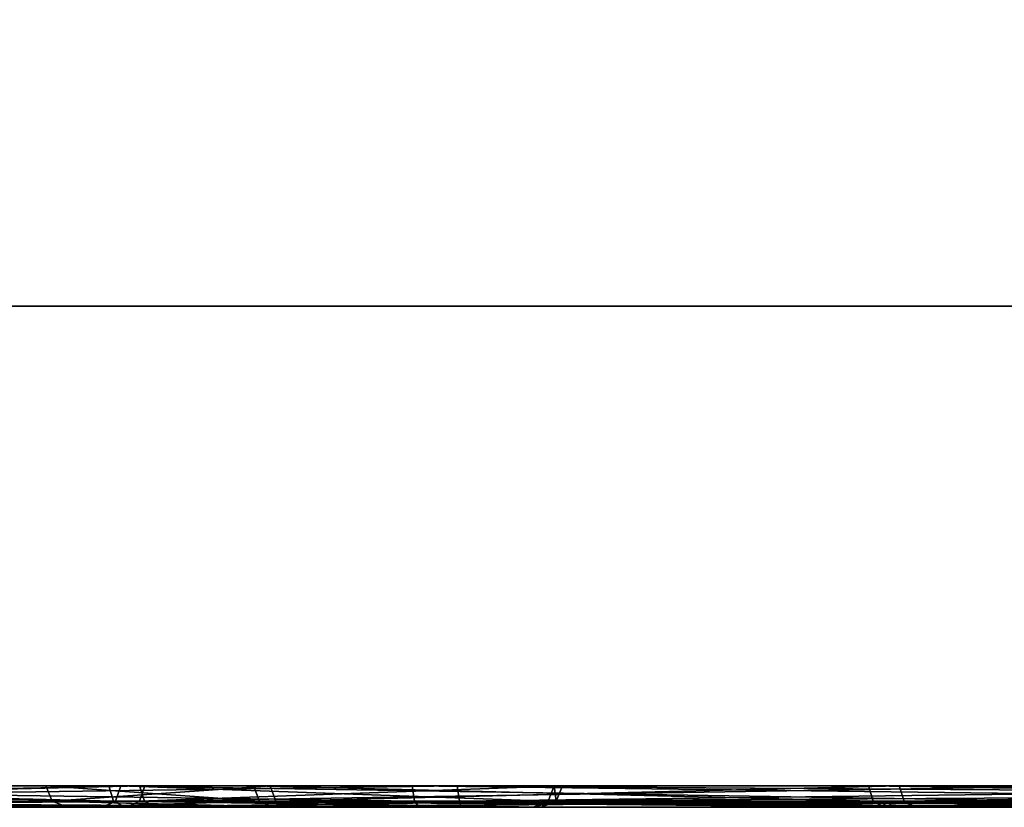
# Model space of a CAD drawing. Header units: millimetres. Extents: x -150 to 150, y -85 to 1149.
# Tile 89 of 256: x -113.29 to -111.92, y 1007.2 to 1008.3. Entities that reach past the tile are written whole.
import ezdxf

# ---------------------------------------------------------------- set-up
doc = ezdxf.new("R2010")
doc.units = ezdxf.units.MM
doc.header["$LTSCALE"] = 21.359881
for name, color, linetype in [('3445', 7, 'CONTINUOUS'), ('3446', 7, 'CONTINUOUS'), ('3449', 7, 'CONTINUOUS'), ('3486', 7, 'CONTINUOUS'), ('3487', 7, 'CONTINUOUS'), ('3490', 7, 'CONTINUOUS'), ('3529', 7, 'CONTINUOUS'), ('3530', 7, 'CONTINUOUS'), ('3531', 7, 'CONTINUOUS'), ('3570', 7, 'CONTINUOUS'), ('3571', 7, 'CONTINUOUS'), ('3572', 7, 'CONTINUOUS'), ('5044', 7, 'CONTINUOUS'), ('5045', 7, 'CONTINUOUS'), ('5048', 7, 'CONTINUOUS'), ('5085', 7, 'CONTINUOUS'), ('5086', 7, 'CONTINUOUS'), ('5089', 7, 'CONTINUOUS'), ('8620', 7, 'CONTINUOUS'), ('8621', 7, 'CONTINUOUS'), ('8652', 7, 'CONTINUOUS'), ('8653', 7, 'CONTINUOUS'), ('8656', 7, 'CONTINUOUS'), ('9022', 7, 'CONTINUOUS'), ('9025', 7, 'CONTINUOUS')]:
    doc.layers.add(name, color=color, linetype=linetype)

msp = doc.modelspace()

# ---------------------------------------------------------------- linework, layer by layer
at = {"layer": '3445', "linetype": 'CONTINUOUS'}
for points in [[(-112.9122, 1007.2, 235.7695), (-113.223, 1007.2, 237.4672), (-113.2443, 1007.2088, 237.4667), (-112.9122, 1007.2, 235.7695)], [(-113.2443, 1007.2088, 237.4667), (-113.223, 1007.2, 237.4672), (-112.9547, 1007.2088, 239.1757), (-113.2443, 1007.2088, 237.4667)], [(-112.9319, 1007.2088, 235.7616), (-112.9122, 1007.2, 235.7695), (-113.2443, 1007.2088, 237.4667), (-112.9319, 1007.2088, 235.7616)], [(-113.223, 1007.2, 237.4672), (-112.9345, 1007.2, 239.1691), (-112.9547, 1007.2088, 239.1757), (-113.223, 1007.2, 237.4672)], [(-112.9345, 1007.2, 239.1691), (-112.0823, 1007.2, 240.6683), (-112.9547, 1007.2088, 239.1757), (-112.9345, 1007.2, 239.1691)], [(-112.9547, 1007.2088, 239.1757), (-112.0823, 1007.2, 240.6683), (-112.098, 1007.2088, 240.6827), (-112.9547, 1007.2088, 239.1757)], [(-112.0551, 1007.2088, 234.2662), (-112.9122, 1007.2, 235.7695), (-112.9319, 1007.2088, 235.7616), (-112.0551, 1007.2088, 234.2662)], [(-112.0388, 1007.2, 234.2797), (-112.9122, 1007.2, 235.7695), (-112.0551, 1007.2088, 234.2662), (-112.0388, 1007.2, 234.2797)], [(-111.4732, 1007.2, 241.2857), (-110.7669, 1007.2, 241.7874), (-112.098, 1007.2088, 240.6827), (-111.4732, 1007.2, 241.2857)], [(-112.098, 1007.2088, 240.6827), (-110.7669, 1007.2, 241.7874), (-110.7727, 1007.2023, 241.7974), (-112.098, 1007.2088, 240.6827)], [(-112.0823, 1007.2, 240.6683), (-111.4732, 1007.2, 241.2857), (-112.098, 1007.2088, 240.6827), (-112.0823, 1007.2, 240.6683)], [(-110.7776, 1007.2088, 241.8057), (-112.098, 1007.2088, 240.6827), (-110.7727, 1007.2023, 241.7974), (-110.7776, 1007.2088, 241.8057)], [(-110.7198, 1007.2088, 233.1609), (-112.0388, 1007.2, 234.2797), (-112.0551, 1007.2088, 234.2662), (-110.7198, 1007.2088, 233.1609)], [(-110.7111, 1007.2, 233.1804), (-112.0388, 1007.2, 234.2797), (-110.7198, 1007.2088, 233.1609), (-110.7111, 1007.2, 233.1804)]]:
    msp.add_3dface(points, dxfattribs=at)
at = {"layer": '3446', "linetype": 'CONTINUOUS'}
for points in [[(-113.2443, 1007.2088, 237.4667), (-112.9547, 1007.2088, 239.1757), (-113.2531, 1007.23, 237.4666), (-113.2443, 1007.2088, 237.4667)], [(-112.9401, 1007.23, 235.7585), (-113.2443, 1007.2088, 237.4667), (-113.2531, 1007.23, 237.4666), (-112.9401, 1007.23, 235.7585)], [(-113.2531, 1007.23, 237.4666), (-112.9547, 1007.2088, 239.1757), (-112.963, 1007.23, 239.1787), (-113.2531, 1007.23, 237.4666)], [(-112.9319, 1007.2088, 235.7616), (-113.2443, 1007.2088, 237.4667), (-112.9401, 1007.23, 235.7585), (-112.9319, 1007.2088, 235.7616)], [(-112.9547, 1007.2088, 239.1757), (-112.098, 1007.2088, 240.6827), (-112.963, 1007.23, 239.1787), (-112.9547, 1007.2088, 239.1757)], [(-112.963, 1007.23, 239.1787), (-112.098, 1007.2088, 240.6827), (-112.1048, 1007.23, 240.6883), (-112.963, 1007.23, 239.1787)], [(-112.0618, 1007.23, 234.2605), (-112.9319, 1007.2088, 235.7616), (-112.9401, 1007.23, 235.7585), (-112.0618, 1007.23, 234.2605)], [(-112.0551, 1007.2088, 234.2662), (-112.9319, 1007.2088, 235.7616), (-112.0618, 1007.23, 234.2605), (-112.0551, 1007.2088, 234.2662)], [(-112.098, 1007.2088, 240.6827), (-110.7776, 1007.2088, 241.8057), (-112.1048, 1007.23, 240.6883), (-112.098, 1007.2088, 240.6827)], [(-110.7776, 1007.2088, 241.8057), (-110.7809, 1007.2185, 241.8114), (-112.1048, 1007.23, 240.6883), (-110.7776, 1007.2088, 241.8057)], [(-110.7809, 1007.2185, 241.8114), (-110.7821, 1007.23, 241.8133), (-112.1048, 1007.23, 240.6883), (-110.7809, 1007.2185, 241.8114)], [(-110.7242, 1007.23, 233.1533), (-112.0551, 1007.2088, 234.2662), (-112.0618, 1007.23, 234.2605), (-110.7242, 1007.23, 233.1533)], [(-110.7198, 1007.2088, 233.1609), (-112.0551, 1007.2088, 234.2662), (-110.7242, 1007.23, 233.1533), (-110.7198, 1007.2088, 233.1609)]]:
    msp.add_3dface(points, dxfattribs=at)
at = {"layer": '3449', "linetype": 'CONTINUOUS'}
for points in [[(-112.9345, 1007.2, 239.1691), (-113.223, 1007.2, 237.4672), (-109.0876, 1007.2, 232.6006), (-112.9345, 1007.2, 239.1691)], [(-113.223, 1007.2, 237.4672), (-112.9122, 1007.2, 235.7695), (-110.7111, 1007.2, 233.1804), (-113.223, 1007.2, 237.4672)], [(-113.223, 1007.2, 237.4672), (-110.7111, 1007.2, 233.1804), (-109.0876, 1007.2, 232.6006), (-113.223, 1007.2, 237.4672)], [(-112.0823, 1007.2, 240.6683), (-112.9345, 1007.2, 239.1691), (-107.3624, 1007.2, 232.6105), (-112.0823, 1007.2, 240.6683)], [(-112.9345, 1007.2, 239.1691), (-109.0876, 1007.2, 232.6006), (-107.3624, 1007.2, 232.6105), (-112.9345, 1007.2, 239.1691)], [(-112.9122, 1007.2, 235.7695), (-112.0388, 1007.2, 234.2797), (-110.7111, 1007.2, 233.1804), (-112.9122, 1007.2, 235.7695)], [(-111.4732, 1007.2, 241.2857), (-112.0823, 1007.2, 240.6683), (-106.524, 1007.2, 232.8405), (-111.4732, 1007.2, 241.2857)], [(-112.0823, 1007.2, 240.6683), (-107.3624, 1007.2, 232.6105), (-106.524, 1007.2, 232.8405), (-112.0823, 1007.2, 240.6683)]]:
    msp.add_3dface(points, dxfattribs=at)
at = {"layer": '3486', "linetype": 'CONTINUOUS'}
for points in [[(-113.223, 1007.2, 362.4688), (-112.9348, 1007.2, 364.1683), (-113.2443, 1007.2088, 362.4667), (-113.223, 1007.2, 362.4688)], [(-113.2443, 1007.2088, 362.4667), (-112.9348, 1007.2, 364.1683), (-112.9547, 1007.2088, 364.1757), (-113.2443, 1007.2088, 362.4667)], [(-112.9134, 1007.2, 360.7729), (-113.223, 1007.2, 362.4688), (-113.2443, 1007.2088, 362.4667), (-112.9134, 1007.2, 360.7729)], [(-112.9319, 1007.2088, 360.7616), (-112.9134, 1007.2, 360.7729), (-113.2443, 1007.2088, 362.4667), (-112.9319, 1007.2088, 360.7616)], [(-112.9348, 1007.2, 364.1683), (-112.0813, 1007.2, 365.6695), (-112.9547, 1007.2088, 364.1757), (-112.9348, 1007.2, 364.1683)], [(-112.9547, 1007.2088, 364.1757), (-112.0813, 1007.2, 365.6695), (-112.098, 1007.2088, 365.6827), (-112.9547, 1007.2088, 364.1757)], [(-112.0422, 1007.2, 359.2839), (-112.9134, 1007.2, 360.7729), (-112.9319, 1007.2088, 360.7616), (-112.0422, 1007.2, 359.2839)], [(-112.0551, 1007.2088, 359.2662), (-112.0422, 1007.2, 359.2839), (-112.9319, 1007.2088, 360.7616), (-112.0551, 1007.2088, 359.2662)], [(-112.098, 1007.2088, 365.6827), (-112.0813, 1007.2, 365.6695), (-110.7776, 1007.2088, 366.8057), (-112.098, 1007.2088, 365.6827)], [(-112.0813, 1007.2, 365.6695), (-110.7665, 1007.2, 366.7876), (-110.7776, 1007.2088, 366.8057), (-112.0813, 1007.2, 365.6695)], [(-111.4238, 1007.2, 358.6728), (-112.0422, 1007.2, 359.2839), (-112.0551, 1007.2088, 359.2662), (-111.4238, 1007.2, 358.6728)], [(-110.7198, 1007.2088, 358.1609), (-111.4238, 1007.2, 358.6728), (-112.0551, 1007.2088, 359.2662), (-110.7198, 1007.2088, 358.1609)]]:
    msp.add_3dface(points, dxfattribs=at)
at = {"layer": '3487', "linetype": 'CONTINUOUS'}
for points in [[(-113.2443, 1007.2088, 362.4667), (-112.9547, 1007.2088, 364.1757), (-113.2531, 1007.23, 362.4666), (-113.2443, 1007.2088, 362.4667)], [(-112.9401, 1007.23, 360.7585), (-113.2443, 1007.2088, 362.4667), (-113.2531, 1007.23, 362.4666), (-112.9401, 1007.23, 360.7585)], [(-113.2531, 1007.23, 362.4666), (-112.9547, 1007.2088, 364.1757), (-112.963, 1007.23, 364.1787), (-113.2531, 1007.23, 362.4666)], [(-112.9319, 1007.2088, 360.7616), (-113.2443, 1007.2088, 362.4667), (-112.9401, 1007.23, 360.7585), (-112.9319, 1007.2088, 360.7616)], [(-112.9547, 1007.2088, 364.1757), (-112.098, 1007.2088, 365.6827), (-112.963, 1007.23, 364.1787), (-112.9547, 1007.2088, 364.1757)], [(-112.963, 1007.23, 364.1787), (-112.098, 1007.2088, 365.6827), (-112.1048, 1007.23, 365.6883), (-112.963, 1007.23, 364.1787)], [(-112.0618, 1007.23, 359.2605), (-112.9319, 1007.2088, 360.7616), (-112.9401, 1007.23, 360.7585), (-112.0618, 1007.23, 359.2605)], [(-112.0551, 1007.2088, 359.2662), (-112.9319, 1007.2088, 360.7616), (-112.0618, 1007.23, 359.2605), (-112.0551, 1007.2088, 359.2662)], [(-112.098, 1007.2088, 365.6827), (-110.7776, 1007.2088, 366.8057), (-112.1048, 1007.23, 365.6883), (-112.098, 1007.2088, 365.6827)], [(-112.1048, 1007.23, 365.6883), (-110.7776, 1007.2088, 366.8057), (-110.7821, 1007.23, 366.8133), (-112.1048, 1007.23, 365.6883)], [(-110.7242, 1007.23, 358.1533), (-112.0551, 1007.2088, 359.2662), (-112.0618, 1007.23, 359.2605), (-110.7242, 1007.23, 358.1533)], [(-110.7231, 1007.2185, 358.1553), (-112.0551, 1007.2088, 359.2662), (-110.7242, 1007.23, 358.1533), (-110.7231, 1007.2185, 358.1553)], [(-110.7198, 1007.2088, 358.1609), (-112.0551, 1007.2088, 359.2662), (-110.7231, 1007.2185, 358.1553), (-110.7198, 1007.2088, 358.1609)]]:
    msp.add_3dface(points, dxfattribs=at)
at = {"layer": '3490', "linetype": 'CONTINUOUS'}
for points in [[(-110.7665, 1007.2, 366.7876), (-112.0813, 1007.2, 365.6695), (-113.223, 1007.2, 362.4688), (-110.7665, 1007.2, 366.7876)], [(-110.7665, 1007.2, 366.7876), (-113.223, 1007.2, 362.4688), (-112.9134, 1007.2, 360.7729), (-110.7665, 1007.2, 366.7876)], [(-112.0813, 1007.2, 365.6695), (-112.9348, 1007.2, 364.1683), (-113.223, 1007.2, 362.4688), (-112.0813, 1007.2, 365.6695)], [(-109.1484, 1007.2, 367.3887), (-110.7665, 1007.2, 366.7876), (-112.9134, 1007.2, 360.7729), (-109.1484, 1007.2, 367.3887)], [(-109.1484, 1007.2, 367.3887), (-112.9134, 1007.2, 360.7729), (-112.0422, 1007.2, 359.2839), (-109.1484, 1007.2, 367.3887)], [(-107.424, 1007.2, 367.4003), (-109.1484, 1007.2, 367.3887), (-112.0422, 1007.2, 359.2839), (-107.424, 1007.2, 367.4003)], [(-107.424, 1007.2, 367.4003), (-112.0422, 1007.2, 359.2839), (-111.4238, 1007.2, 358.6728), (-107.424, 1007.2, 367.4003)]]:
    msp.add_3dface(points, dxfattribs=at)
at = {"layer": '3529', "linetype": 'CONTINUOUS'}
for points in [[(-114.2909, 1007.2, 261.0747), (-113.1743, 1007.2, 259.7615), (-114.2789, 1007.2088, 261.0923), (-114.2909, 1007.2, 261.0747)], [(-114.2789, 1007.2088, 261.0923), (-113.1743, 1007.2, 259.7615), (-113.1558, 1007.2088, 259.7719), (-114.2789, 1007.2088, 261.0923)], [(-113.1412, 1007.2, 254.7908), (-114.2408, 1007.2, 253.4624), (-113.1225, 1007.2088, 254.7808), (-113.1412, 1007.2, 254.7908)], [(-113.1225, 1007.2088, 254.7808), (-114.2408, 1007.2, 253.4624), (-114.2278, 1007.2088, 253.4455), (-113.1225, 1007.2088, 254.7808)], [(-113.1743, 1007.2, 259.7615), (-112.5729, 1007.2, 258.1427), (-113.1558, 1007.2088, 259.7719), (-113.1743, 1007.2, 259.7615)], [(-113.1558, 1007.2088, 259.7719), (-112.5729, 1007.2, 258.1427), (-112.5521, 1007.2088, 258.147), (-113.1558, 1007.2088, 259.7719)], [(-112.5615, 1007.2, 256.4168), (-113.1412, 1007.2, 254.7908), (-113.1225, 1007.2088, 254.7808), (-112.5615, 1007.2, 256.4168)], [(-112.5405, 1007.2088, 256.4136), (-112.5615, 1007.2, 256.4168), (-113.1225, 1007.2088, 254.7808), (-112.5405, 1007.2088, 256.4136)], [(-112.5729, 1007.2, 258.1427), (-112.5615, 1007.2, 256.4168), (-112.5405, 1007.2088, 256.4136), (-112.5729, 1007.2, 258.1427)], [(-112.5521, 1007.2088, 258.147), (-112.5729, 1007.2, 258.1427), (-112.5405, 1007.2088, 256.4136), (-112.5521, 1007.2088, 258.147)]]:
    msp.add_3dface(points, dxfattribs=at)
at = {"layer": '3530', "linetype": 'CONTINUOUS'}
for points in [[(-114.2789, 1007.2088, 261.0923), (-113.1558, 1007.2088, 259.7719), (-114.2733, 1007.23, 261.0991), (-114.2789, 1007.2088, 261.0923)], [(-114.2733, 1007.23, 261.0991), (-113.1558, 1007.2088, 259.7719), (-113.1483, 1007.23, 259.7764), (-114.2733, 1007.23, 261.0991)], [(-113.1225, 1007.2088, 254.7808), (-114.2278, 1007.2088, 253.4455), (-113.1148, 1007.23, 254.7765), (-113.1225, 1007.2088, 254.7808)], [(-113.1148, 1007.23, 254.7765), (-114.2278, 1007.2088, 253.4455), (-114.2221, 1007.23, 253.4388), (-113.1148, 1007.23, 254.7765)], [(-113.1558, 1007.2088, 259.7719), (-112.5521, 1007.2088, 258.147), (-113.1483, 1007.23, 259.7764), (-113.1558, 1007.2088, 259.7719)], [(-113.1483, 1007.23, 259.7764), (-112.5521, 1007.2088, 258.147), (-112.5435, 1007.23, 258.1486), (-113.1483, 1007.23, 259.7764)], [(-112.5405, 1007.2088, 256.4136), (-113.1225, 1007.2088, 254.7808), (-112.5318, 1007.23, 256.4122), (-112.5405, 1007.2088, 256.4136)], [(-112.5318, 1007.23, 256.4122), (-113.1225, 1007.2088, 254.7808), (-113.1148, 1007.23, 254.7765), (-112.5318, 1007.23, 256.4122)], [(-112.5521, 1007.2088, 258.147), (-112.5405, 1007.2088, 256.4136), (-112.5435, 1007.23, 258.1486), (-112.5521, 1007.2088, 258.147)], [(-112.5435, 1007.23, 258.1486), (-112.5405, 1007.2088, 256.4136), (-112.5318, 1007.23, 256.4122), (-112.5435, 1007.23, 258.1486)]]:
    msp.add_3dface(points, dxfattribs=at)
at = {"layer": '3531', "linetype": 'CONTINUOUS'}
for points in [[(-114.2408, 1007.2, 253.4624), (-113.1412, 1007.2, 254.7908), (-117.4898, 1007.2, 262.2173), (-114.2408, 1007.2, 253.4624)], [(-113.1412, 1007.2, 254.7908), (-115.789, 1007.2, 261.9276), (-117.4898, 1007.2, 262.2173), (-113.1412, 1007.2, 254.7908)], [(-113.1412, 1007.2, 254.7908), (-112.5615, 1007.2, 256.4168), (-115.789, 1007.2, 261.9276), (-113.1412, 1007.2, 254.7908)], [(-112.5615, 1007.2, 256.4168), (-114.2909, 1007.2, 261.0747), (-115.789, 1007.2, 261.9276), (-112.5615, 1007.2, 256.4168)], [(-112.5615, 1007.2, 256.4168), (-112.5729, 1007.2, 258.1427), (-114.2909, 1007.2, 261.0747), (-112.5615, 1007.2, 256.4168)], [(-112.5729, 1007.2, 258.1427), (-113.1743, 1007.2, 259.7615), (-114.2909, 1007.2, 261.0747), (-112.5729, 1007.2, 258.1427)]]:
    msp.add_3dface(points, dxfattribs=at)
at = {"layer": '3570', "linetype": 'CONTINUOUS'}
for points in [[(-114.2886, 1007.2, 346.5778), (-113.172, 1007.2, 345.2626), (-113.1558, 1007.2088, 345.277), (-114.2886, 1007.2, 346.5778)], [(-114.2789, 1007.2088, 346.5974), (-114.2886, 1007.2, 346.5778), (-113.1558, 1007.2088, 345.277), (-114.2789, 1007.2088, 346.5974)], [(-113.1412, 1007.2, 340.2959), (-114.2419, 1007.2, 338.9665), (-114.2278, 1007.2088, 338.9505), (-113.1412, 1007.2, 340.2959)], [(-113.1225, 1007.2088, 340.2858), (-113.1412, 1007.2, 340.2959), (-114.2278, 1007.2088, 338.9505), (-113.1225, 1007.2088, 340.2858)], [(-113.172, 1007.2, 345.2626), (-112.5726, 1007.2, 343.6462), (-112.5521, 1007.2088, 343.6521), (-113.172, 1007.2, 345.2626)], [(-113.1558, 1007.2088, 345.277), (-113.172, 1007.2, 345.2626), (-112.5521, 1007.2088, 343.6521), (-113.1558, 1007.2088, 345.277)], [(-112.5614, 1007.2, 341.9225), (-113.1412, 1007.2, 340.2959), (-112.5405, 1007.2088, 341.9187), (-112.5614, 1007.2, 341.9225)], [(-112.5405, 1007.2088, 341.9187), (-113.1412, 1007.2, 340.2959), (-113.1225, 1007.2088, 340.2858), (-112.5405, 1007.2088, 341.9187)], [(-112.5726, 1007.2, 343.6462), (-112.5614, 1007.2, 341.9225), (-112.5521, 1007.2088, 343.6521), (-112.5726, 1007.2, 343.6462)], [(-112.5521, 1007.2088, 343.6521), (-112.5614, 1007.2, 341.9225), (-112.5405, 1007.2088, 341.9187), (-112.5521, 1007.2088, 343.6521)]]:
    msp.add_3dface(points, dxfattribs=at)
at = {"layer": '3571', "linetype": 'CONTINUOUS'}
for points in [[(-114.2789, 1007.2088, 346.5974), (-113.1558, 1007.2088, 345.277), (-114.2733, 1007.23, 346.6041), (-114.2789, 1007.2088, 346.5974)], [(-114.2733, 1007.23, 346.6041), (-113.1558, 1007.2088, 345.277), (-113.1483, 1007.23, 345.2814), (-114.2733, 1007.23, 346.6041)], [(-113.1225, 1007.2088, 340.2858), (-114.2278, 1007.2088, 338.9505), (-113.1148, 1007.23, 340.2815), (-113.1225, 1007.2088, 340.2858)], [(-113.1148, 1007.23, 340.2815), (-114.2278, 1007.2088, 338.9505), (-114.2221, 1007.23, 338.9439), (-113.1148, 1007.23, 340.2815)], [(-113.1558, 1007.2088, 345.277), (-112.5521, 1007.2088, 343.6521), (-113.1483, 1007.23, 345.2814), (-113.1558, 1007.2088, 345.277)], [(-113.1483, 1007.23, 345.2814), (-112.5521, 1007.2088, 343.6521), (-112.5435, 1007.23, 343.6536), (-113.1483, 1007.23, 345.2814)], [(-112.5405, 1007.2088, 341.9187), (-113.1225, 1007.2088, 340.2858), (-112.5318, 1007.23, 341.9172), (-112.5405, 1007.2088, 341.9187)], [(-112.5318, 1007.23, 341.9172), (-113.1225, 1007.2088, 340.2858), (-113.1148, 1007.23, 340.2815), (-112.5318, 1007.23, 341.9172)], [(-112.5521, 1007.2088, 343.6521), (-112.5405, 1007.2088, 341.9187), (-112.5435, 1007.23, 343.6536), (-112.5521, 1007.2088, 343.6521)], [(-112.5435, 1007.23, 343.6536), (-112.5405, 1007.2088, 341.9187), (-112.5318, 1007.23, 341.9172), (-112.5435, 1007.23, 343.6536)]]:
    msp.add_3dface(points, dxfattribs=at)
at = {"layer": '3572', "linetype": 'CONTINUOUS'}
for points in [[(-115.7311, 1007.2, 338.0935), (-114.2419, 1007.2, 338.9665), (-113.172, 1007.2, 345.2626), (-115.7311, 1007.2, 338.0935)], [(-115.7311, 1007.2, 338.0935), (-113.172, 1007.2, 345.2626), (-114.2886, 1007.2, 346.5778), (-115.7311, 1007.2, 338.0935)], [(-114.2419, 1007.2, 338.9665), (-113.1412, 1007.2, 340.2959), (-112.5726, 1007.2, 343.6462), (-114.2419, 1007.2, 338.9665)], [(-114.2419, 1007.2, 338.9665), (-112.5726, 1007.2, 343.6462), (-113.172, 1007.2, 345.2626), (-114.2419, 1007.2, 338.9665)], [(-113.1412, 1007.2, 340.2959), (-112.5614, 1007.2, 341.9225), (-112.5726, 1007.2, 343.6462), (-113.1412, 1007.2, 340.2959)]]:
    msp.add_3dface(points, dxfattribs=at)
at = {"layer": '5044', "linetype": 'CONTINUOUS'}
for points in [[(-114.0152, 1007.2088, 282.4008), (-113.995, 1007.2, 282.394), (-113.1585, 1007.2088, 283.9077), (-114.0152, 1007.2088, 282.4008)], [(-113.995, 1007.2, 282.394), (-113.1418, 1007.2, 283.8946), (-113.1585, 1007.2088, 283.9077), (-113.995, 1007.2, 282.394)], [(-113.1156, 1007.2088, 277.4913), (-113.9723, 1007.2, 278.9937), (-113.9924, 1007.2088, 278.9867), (-113.1156, 1007.2088, 277.4913)], [(-113.1008, 1007.2, 277.5066), (-113.9723, 1007.2, 278.9937), (-113.1156, 1007.2088, 277.4913), (-113.1008, 1007.2, 277.5066)], [(-113.1418, 1007.2, 283.8946), (-111.8283, 1007.2, 285.0119), (-113.1585, 1007.2088, 283.9077), (-113.1418, 1007.2, 283.8946)], [(-113.1585, 1007.2088, 283.9077), (-111.8283, 1007.2, 285.0119), (-111.8381, 1007.2088, 285.0308), (-113.1585, 1007.2088, 283.9077)], [(-111.7735, 1007.2, 276.4065), (-113.1008, 1007.2, 277.5066), (-113.1156, 1007.2088, 277.4913), (-111.7735, 1007.2, 276.4065)], [(-111.7803, 1007.2088, 276.386), (-111.7735, 1007.2, 276.4065), (-113.1156, 1007.2088, 277.4913), (-111.7803, 1007.2088, 276.386)]]:
    msp.add_3dface(points, dxfattribs=at)
at = {"layer": '5045', "linetype": 'CONTINUOUS'}
for points in [[(-114.0152, 1007.2088, 282.4008), (-113.1585, 1007.2088, 283.9077), (-114.0234, 1007.23, 282.4037), (-114.0152, 1007.2088, 282.4008)], [(-114.0234, 1007.23, 282.4037), (-113.1585, 1007.2088, 283.9077), (-113.1653, 1007.23, 283.9133), (-114.0234, 1007.23, 282.4037)], [(-113.1223, 1007.23, 277.4856), (-113.9924, 1007.2088, 278.9867), (-114.0006, 1007.23, 278.9836), (-113.1223, 1007.23, 277.4856)], [(-113.1156, 1007.2088, 277.4913), (-113.9924, 1007.2088, 278.9867), (-113.1223, 1007.23, 277.4856), (-113.1156, 1007.2088, 277.4913)], [(-113.1585, 1007.2088, 283.9077), (-111.8381, 1007.2088, 285.0308), (-113.1653, 1007.23, 283.9133), (-113.1585, 1007.2088, 283.9077)], [(-113.1653, 1007.23, 283.9133), (-111.8381, 1007.2088, 285.0308), (-111.8425, 1007.23, 285.0384), (-113.1653, 1007.23, 283.9133)], [(-111.7847, 1007.23, 276.3783), (-113.1156, 1007.2088, 277.4913), (-113.1223, 1007.23, 277.4856), (-111.7847, 1007.23, 276.3783)], [(-111.7803, 1007.2088, 276.386), (-113.1156, 1007.2088, 277.4913), (-111.7847, 1007.23, 276.3783), (-111.7803, 1007.2088, 276.386)]]:
    msp.add_3dface(points, dxfattribs=at)
at = {"layer": '5048', "linetype": 'CONTINUOUS'}
for points in [[(-113.995, 1007.2, 282.394), (-114.2835, 1007.2, 280.6924), (-113.1008, 1007.2, 277.5066), (-113.995, 1007.2, 282.394)], [(-114.2835, 1007.2, 280.6924), (-113.9723, 1007.2, 278.9937), (-113.1008, 1007.2, 277.5066), (-114.2835, 1007.2, 280.6924)], [(-113.1418, 1007.2, 283.8946), (-113.995, 1007.2, 282.394), (-111.7735, 1007.2, 276.4065), (-113.1418, 1007.2, 283.8946)], [(-113.995, 1007.2, 282.394), (-113.1008, 1007.2, 277.5066), (-111.7735, 1007.2, 276.4065), (-113.995, 1007.2, 282.394)], [(-111.8283, 1007.2, 285.0119), (-113.1418, 1007.2, 283.8946), (-110.1489, 1007.2, 275.8258), (-111.8283, 1007.2, 285.0119)], [(-113.1418, 1007.2, 283.8946), (-111.7735, 1007.2, 276.4065), (-110.1489, 1007.2, 275.8258), (-113.1418, 1007.2, 283.8946)]]:
    msp.add_3dface(points, dxfattribs=at)
at = {"layer": '5085', "linetype": 'CONTINUOUS'}
for points in [[(-114.0152, 1007.2088, 320.9507), (-113.995, 1007.2, 320.944), (-113.1585, 1007.2088, 322.4576), (-114.0152, 1007.2088, 320.9507)], [(-113.995, 1007.2, 320.944), (-113.1419, 1007.2, 322.4444), (-113.1585, 1007.2088, 322.4576), (-113.995, 1007.2, 320.944)], [(-113.1022, 1007.2, 316.0581), (-113.9732, 1007.2, 317.5459), (-113.9924, 1007.2088, 317.5366), (-113.1022, 1007.2, 316.0581)], [(-113.1156, 1007.2088, 316.0412), (-113.1022, 1007.2, 316.0581), (-113.9924, 1007.2088, 317.5366), (-113.1156, 1007.2088, 316.0412)], [(-113.1585, 1007.2088, 322.4576), (-113.1419, 1007.2, 322.4444), (-111.8381, 1007.2088, 323.5807), (-113.1585, 1007.2088, 322.4576)], [(-113.1419, 1007.2, 322.4444), (-111.8269, 1007.2, 323.5626), (-111.8381, 1007.2088, 323.5807), (-113.1419, 1007.2, 322.4444)], [(-111.7742, 1007.2, 314.9568), (-113.1022, 1007.2, 316.0581), (-113.1156, 1007.2088, 316.0412), (-111.7742, 1007.2, 314.9568)], [(-111.7803, 1007.2088, 314.9359), (-111.7742, 1007.2, 314.9568), (-113.1156, 1007.2088, 316.0412), (-111.7803, 1007.2088, 314.9359)]]:
    msp.add_3dface(points, dxfattribs=at)
at = {"layer": '5086', "linetype": 'CONTINUOUS'}
for points in [[(-114.0152, 1007.2088, 320.9507), (-113.1585, 1007.2088, 322.4576), (-114.0234, 1007.23, 320.9536), (-114.0152, 1007.2088, 320.9507)], [(-114.0234, 1007.23, 320.9536), (-113.1585, 1007.2088, 322.4576), (-113.1653, 1007.23, 322.4632), (-114.0234, 1007.23, 320.9536)], [(-113.1223, 1007.23, 316.0355), (-113.9924, 1007.2088, 317.5366), (-114.0006, 1007.23, 317.5335), (-113.1223, 1007.23, 316.0355)], [(-113.1156, 1007.2088, 316.0412), (-113.9924, 1007.2088, 317.5366), (-113.1223, 1007.23, 316.0355), (-113.1156, 1007.2088, 316.0412)], [(-113.1585, 1007.2088, 322.4576), (-111.8381, 1007.2088, 323.5807), (-113.1653, 1007.23, 322.4632), (-113.1585, 1007.2088, 322.4576)], [(-113.1653, 1007.23, 322.4632), (-111.8381, 1007.2088, 323.5807), (-111.8425, 1007.23, 323.5883), (-113.1653, 1007.23, 322.4632)], [(-111.7847, 1007.23, 314.9282), (-113.1156, 1007.2088, 316.0412), (-113.1223, 1007.23, 316.0355), (-111.7847, 1007.23, 314.9282)], [(-111.7803, 1007.2088, 314.9359), (-113.1156, 1007.2088, 316.0412), (-111.7847, 1007.23, 314.9282), (-111.7803, 1007.2088, 314.9359)]]:
    msp.add_3dface(points, dxfattribs=at)
at = {"layer": '5089', "linetype": 'CONTINUOUS'}
for points in [[(-113.1419, 1007.2, 322.4444), (-113.995, 1007.2, 320.944), (-113.9732, 1007.2, 317.5459), (-113.1419, 1007.2, 322.4444)], [(-113.1419, 1007.2, 322.4444), (-113.9732, 1007.2, 317.5459), (-113.1022, 1007.2, 316.0581), (-113.1419, 1007.2, 322.4444)], [(-111.8269, 1007.2, 323.5626), (-113.1419, 1007.2, 322.4444), (-113.1022, 1007.2, 316.0581), (-111.8269, 1007.2, 323.5626)], [(-111.8269, 1007.2, 323.5626), (-113.1022, 1007.2, 316.0581), (-111.7742, 1007.2, 314.9568), (-111.8269, 1007.2, 323.5626)]]:
    msp.add_3dface(points, dxfattribs=at)
at = {"layer": '8620', "linetype": 'CONTINUOUS'}
for points in [[(-112.2505, 1007.2015, 299.9916), (-112.0788, 1007.2015, 299.3675), (-112.242, 1007.206, 299.9917), (-112.2505, 1007.2015, 299.9916)], [(-112.0871, 1007.2015, 300.618), (-112.2505, 1007.2015, 299.9916), (-112.0797, 1007.206, 300.6138), (-112.0871, 1007.2015, 300.618)], [(-112.0797, 1007.206, 300.6138), (-112.2505, 1007.2015, 299.9916), (-112.242, 1007.206, 299.9917), (-112.0797, 1007.206, 300.6138)], [(-112.242, 1007.206, 299.9917), (-112.0788, 1007.2015, 299.3675), (-112.0714, 1007.206, 299.3718), (-112.242, 1007.206, 299.9917)], [(-111.6325, 1007.2015, 301.0788), (-112.0871, 1007.2015, 300.618), (-111.6282, 1007.206, 301.0714), (-111.6325, 1007.2015, 301.0788)], [(-111.6282, 1007.206, 301.0714), (-112.0871, 1007.2015, 300.618), (-112.0797, 1007.206, 300.6138), (-111.6282, 1007.206, 301.0714)], [(-112.0788, 1007.2015, 299.3675), (-111.618, 1007.2015, 298.9129), (-112.0714, 1007.206, 299.3718), (-112.0788, 1007.2015, 299.3675)], [(-112.0714, 1007.206, 299.3718), (-111.618, 1007.2015, 298.9129), (-111.6138, 1007.206, 298.9203), (-112.0714, 1007.206, 299.3718)]]:
    msp.add_3dface(points, dxfattribs=at)
at = {"layer": '8621', "linetype": 'CONTINUOUS'}
for points in [[(-112.0788, 1007.2015, 299.3675), (-112.2505, 1007.2015, 299.9916), (-112.26, 1007.2, 299.9915), (-112.0788, 1007.2015, 299.3675)], [(-112.0869, 1007.2, 299.3627), (-112.0788, 1007.2015, 299.3675), (-112.26, 1007.2, 299.9915), (-112.0869, 1007.2, 299.3627)], [(-112.26, 1007.2, 299.9915), (-112.2505, 1007.2015, 299.9916), (-112.0964, 1007.2, 300.6208), (-112.26, 1007.2, 299.9915)], [(-112.2505, 1007.2015, 299.9916), (-112.0871, 1007.2015, 300.618), (-112.0964, 1007.2, 300.6208), (-112.2505, 1007.2015, 299.9916)], [(-112.0964, 1007.2, 300.6208), (-112.0871, 1007.2015, 300.618), (-111.6402, 1007.2, 301.0852), (-112.0964, 1007.2, 300.6208)], [(-112.0871, 1007.2015, 300.618), (-111.6325, 1007.2015, 301.0788), (-111.6402, 1007.2, 301.0852), (-112.0871, 1007.2015, 300.618)], [(-111.6231, 1007.2, 298.9049), (-112.0788, 1007.2015, 299.3675), (-112.0869, 1007.2, 299.3627), (-111.6231, 1007.2, 298.9049)], [(-111.618, 1007.2015, 298.9129), (-112.0788, 1007.2015, 299.3675), (-111.6231, 1007.2, 298.9049), (-111.618, 1007.2015, 298.9129)]]:
    msp.add_3dface(points, dxfattribs=at)
at = {"layer": '8652', "linetype": 'CONTINUOUS'}
for points in [[(-114.2196, 1007.2, 303.7861), (-112.732, 1007.2, 304.6584), (-114.2338, 1007.2088, 303.802), (-114.2196, 1007.2, 303.7861)], [(-114.2338, 1007.2088, 303.802), (-112.732, 1007.2, 304.6584), (-112.7384, 1007.2088, 304.6787), (-114.2338, 1007.2088, 303.802)], [(-112.6733, 1007.2, 295.3202), (-114.1724, 1007.2, 296.1742), (-114.1827, 1007.2088, 296.1552), (-112.6733, 1007.2, 295.3202)], [(-112.6757, 1007.2088, 295.2985), (-112.6733, 1007.2, 295.3202), (-114.1827, 1007.2088, 296.1552), (-112.6757, 1007.2088, 295.2985)], [(-111.8958, 1007.2, 304.8886), (-111.0332, 1007.2, 304.9699), (-112.7384, 1007.2088, 304.6787), (-111.8958, 1007.2, 304.8886)], [(-112.7384, 1007.2088, 304.6787), (-111.0332, 1007.2, 304.9699), (-111.0333, 1007.2023, 304.9814), (-112.7384, 1007.2088, 304.6787)], [(-112.732, 1007.2, 304.6584), (-111.8958, 1007.2, 304.8886), (-112.7384, 1007.2088, 304.6787), (-112.732, 1007.2, 304.6584)], [(-111.0333, 1007.2088, 304.9911), (-112.7384, 1007.2088, 304.6787), (-111.0333, 1007.2023, 304.9814), (-111.0333, 1007.2088, 304.9911)], [(-111.8323, 1007.2, 295.1002), (-112.6733, 1007.2, 295.3202), (-112.6757, 1007.2088, 295.2985), (-111.8323, 1007.2, 295.1002)], [(-110.9667, 1007.2088, 295.0089), (-111.8323, 1007.2, 295.1002), (-112.6757, 1007.2088, 295.2985), (-110.9667, 1007.2088, 295.0089)]]:
    msp.add_3dface(points, dxfattribs=at)
at = {"layer": '8653', "linetype": 'CONTINUOUS'}
for points in [[(-114.2338, 1007.2088, 303.802), (-112.7384, 1007.2088, 304.6787), (-114.2395, 1007.23, 303.8087), (-114.2338, 1007.2088, 303.802)], [(-114.2395, 1007.23, 303.8087), (-112.7384, 1007.2088, 304.6787), (-112.7415, 1007.23, 304.6869), (-114.2395, 1007.23, 303.8087)], [(-112.6787, 1007.23, 295.2902), (-114.1827, 1007.2088, 296.1552), (-114.1883, 1007.23, 296.1484), (-112.6787, 1007.23, 295.2902)], [(-112.6757, 1007.2088, 295.2985), (-114.1827, 1007.2088, 296.1552), (-112.6787, 1007.23, 295.2902), (-112.6757, 1007.2088, 295.2985)], [(-112.7384, 1007.2088, 304.6787), (-111.0333, 1007.2088, 304.9911), (-112.7415, 1007.23, 304.6869), (-112.7384, 1007.2088, 304.6787)], [(-111.0333, 1007.2088, 304.9911), (-111.0334, 1007.2185, 304.9976), (-112.7415, 1007.23, 304.6869), (-111.0333, 1007.2088, 304.9911)], [(-111.0334, 1007.2185, 304.9976), (-111.0334, 1007.23, 304.9999), (-112.7415, 1007.23, 304.6869), (-111.0334, 1007.2185, 304.9976)], [(-110.9666, 1007.23, 295.0001), (-112.6757, 1007.2088, 295.2985), (-112.6787, 1007.23, 295.2902), (-110.9666, 1007.23, 295.0001)], [(-110.9666, 1007.2185, 295.0024), (-112.6757, 1007.2088, 295.2985), (-110.9666, 1007.23, 295.0001), (-110.9666, 1007.2185, 295.0024)], [(-110.9667, 1007.2088, 295.0089), (-112.6757, 1007.2088, 295.2985), (-110.9666, 1007.2185, 295.0024), (-110.9667, 1007.2088, 295.0089)]]:
    msp.add_3dface(points, dxfattribs=at)
at = {"layer": '8656', "linetype": 'CONTINUOUS'}
for points in [[(-112.732, 1007.2, 304.6584), (-114.2196, 1007.2, 303.7861), (-112.6733, 1007.2, 295.3202), (-112.732, 1007.2, 304.6584)], [(-114.2196, 1007.2, 303.7861), (-114.1724, 1007.2, 296.1742), (-112.6733, 1007.2, 295.3202), (-114.2196, 1007.2, 303.7861)], [(-111.8958, 1007.2, 304.8886), (-112.732, 1007.2, 304.6584), (-111.8323, 1007.2, 295.1002), (-111.8958, 1007.2, 304.8886)], [(-112.732, 1007.2, 304.6584), (-112.6733, 1007.2, 295.3202), (-111.8323, 1007.2, 295.1002), (-112.732, 1007.2, 304.6584)]]:
    msp.add_3dface(points, dxfattribs=at)
at = {"layer": '9022', "linetype": 'CONTINUOUS'}
for points in [[(-121.5899, 1007.9, 211.7833), (-106.3174, 1007.9, 193.8726), (-121.4967, 1007.9, 388.3452), (-121.5899, 1007.9, 211.7833)], [(-121.4967, 1007.9, 388.3452), (-106.3174, 1007.9, 193.8726), (-106.1816, 1007.9, 406.2628), (-121.4967, 1007.9, 388.3452)]]:
    msp.add_3dface(points, dxfattribs=at)
at = {"layer": '9025', "linetype": 'CONTINUOUS'}
for points in [[(-106.3174, 1007.9, 193.8726), (-121.5899, 1007.9, 211.7833), (-121.4967, 1009.4, 211.6548), (-106.3174, 1007.9, 193.8726)], [(-121.4967, 1007.9, 388.3452), (-106.3174, 1009.4, 406.1274), (-121.5899, 1009.4, 388.2167), (-121.4967, 1007.9, 388.3452)], [(-106.3174, 1007.9, 193.8726), (-121.4967, 1009.4, 211.6548), (-106.1816, 1009.4, 193.7372), (-106.3174, 1007.9, 193.8726)], [(-121.4967, 1007.9, 388.3452), (-106.1816, 1007.9, 406.2628), (-106.3174, 1009.4, 406.1274), (-121.4967, 1007.9, 388.3452)]]:
    msp.add_3dface(points, dxfattribs=at)

doc.saveas('drawing.dxf')
